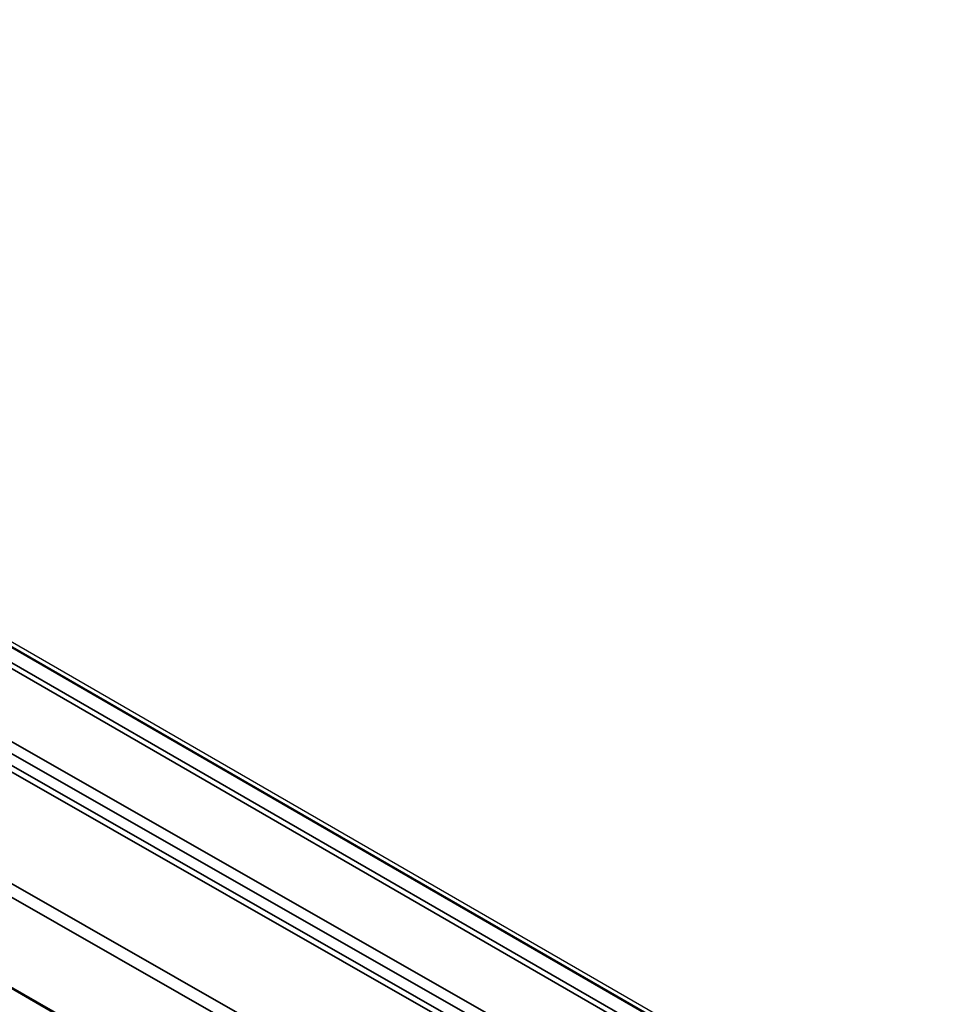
# Model space of a CAD drawing. Header units: millimetres. Extents: x -12192 to 12192, y -600 to 5895.
# Tile 42 of 122: x 3145 to 3218, y 1519 to 1595. Entities that reach past the tile are written whole.
import ezdxf

# ---------------------------------------------------------------- set-up
doc = ezdxf.new("R2010")
doc.units = ezdxf.units.MM
doc.header["$LTSCALE"] = 20
doc.layers.add('_Sichtbarkanten', color=7, linetype='Continuous', lineweight=25)
doc.layers.add('Sichtbar schmal (ISO)', color=7, linetype='Continuous', lineweight=35)

msp = doc.modelspace()

# ---------------------------------------------------------------- linework, layer by layer
at = {"layer": '_Sichtbarkanten'}
for p, q in [((2851.63, 1715.848), (3293.923, 1460.49)), ((2852.013, 1715.971), (3294.055, 1460.758)), ((3271.086, 1447.313), (2828.808, 1702.663))]:
    msp.add_line(p, q, dxfattribs=at)
at = {"layer": 'Sichtbar schmal (ISO)'}
for p, q in [((3293.78, 1460.476), (2851.487, 1715.834)), ((2850.477, 1715.242), (3292.755, 1459.893)), ((3292.553, 1459.547), (2850.275, 1714.896)), ((3270.943, 1447.299), (2828.665, 1702.649)), ((3106.682, 1560.983), (3288.961, 1456.866)), ((3288.158, 1456.402), (3106.279, 1560.291)), ((3121.845, 1549.969), (3192.884, 1509.385)), ((3122.307, 1550.205), (3193.345, 1509.62)), ((3119.649, 1542.607), (3178.114, 1509.206)), ((3118.726, 1542.075), (3177.192, 1508.673))]:
    msp.add_line(p, q, dxfattribs=at)

doc.saveas('drawing.dxf')
